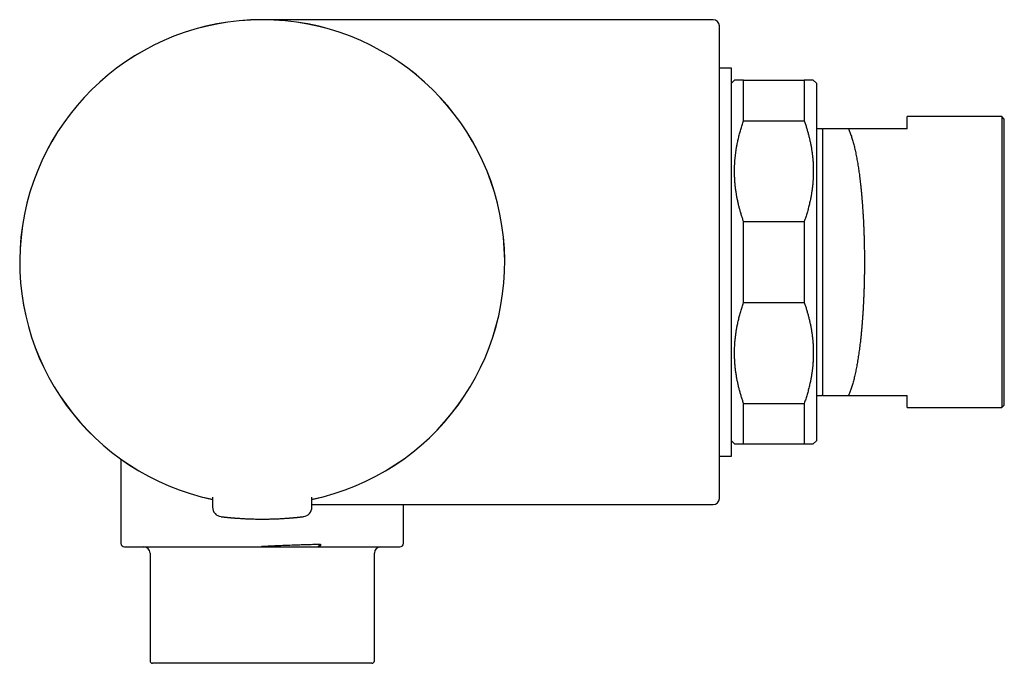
# Model space of a CAD drawing. Header units: millimetres. Extents: x 8 to 674, y 12 to 318.
# Tile 1 of 8: x 27 to 108, y 265 to 318. Entities that reach past the tile are written whole.
import ezdxf

# ---------------------------------------------------------------- set-up
doc = ezdxf.new("R2010")
doc.units = ezdxf.units.MM

msp = doc.modelspace()

# ---------------------------------------------------------------- linework, layer by layer
at = {"color": 7, "linetype": 'Continuous', "lineweight": 30}
for p, q in [((66.467, 318.048), (46.901, 318.048)), ((79.901, 318.048), (67.375, 318.048)), ((84.101, 318.048), (79.9, 318.048)), ((85.601, 314.048), (84.601, 314.048)), ((85.601, 282.048), (85.601, 314.048)), ((85.851, 313.048), (85.601, 312.798)), ((86.601, 309.707), (86.601, 313.048)), ((86.601, 313.048), (91.601, 313.048)), ((91.601, 313.048), (91.601, 309.707)), ((92.601, 312.798), (92.351, 313.048)), ((86.601, 309.707), (91.601, 309.707)), ((107.901, 310.048), (100.101, 310.048)), ((100.101, 309.048), (100.101, 310.048)), ((108.101, 309.848), (107.901, 310.048)), ((107.901, 310.048), (107.901, 286.048)), ((108.101, 298.048), (108.101, 309.848)), ((93.053, 309.048), (92.601, 309.048)), ((93.053, 309.048), (93.101, 309.046)), ((100.101, 309.048), (95.254, 309.048)), ((86.601, 294.707), (86.601, 301.389)), ((86.601, 301.389), (91.601, 301.389)), ((91.601, 301.389), (91.601, 294.707)), ((108.101, 286.248), (108.101, 298.048)), ((86.601, 294.707), (91.601, 294.707)), ((92.601, 287.048), (93.053, 287.048)), ((93.101, 287.05), (93.053, 287.048)), ((95.254, 287.048), (100.101, 287.048)), ((100.101, 286.048), (100.101, 287.048)), ((86.601, 283.048), (86.601, 286.389)), ((86.601, 286.389), (91.601, 286.389)), ((91.601, 286.389), (91.601, 283.048)), ((100.101, 286.048), (107.901, 286.048)), ((107.901, 286.048), (108.101, 286.248)), ((85.601, 283.298), (85.851, 283.048)), ((86.601, 283.048), (91.601, 283.048)), ((92.351, 283.048), (92.601, 283.298)), ((34.414, 282.425), (34.43, 282.415)), ((35.251, 281.793), (35.251, 274.848)), ((84.601, 282.048), (85.601, 282.048)), ((42.797, 278.643), (42.804, 277.835)), ((50.999, 277.835), (51.006, 278.643)), ((51.001, 278.048), (68.052, 278.048)), ((58.551, 274.848), (58.551, 278.048)), ((68.393, 278.048), (79.901, 278.048)), ((79.9, 278.048), (84.101, 278.048)), ((49.609, 276.975), (49.611, 276.975)), ((51.523, 274.548), (51.713, 274.787)), ((51.523, 274.548), (51.592, 274.548)), ((37.651, 274.048), (37.651, 265.148)), ((56.151, 265.148), (56.151, 274.048)), ((55.951, 264.948), (37.851, 264.948))]:
    msp.add_line(p, q, dxfattribs=at)
for centre, radius, start, end in [((46.901, 298.048), 20, 281.83943, 258.16067), ((46.901, 298.048), 19.996, 281.84131, 258.15869), ((84.101, 317.548), 0.5, 0, 90), ((84.101, 278.548), 0.5, 270, 0), ((43.604, 277.842), 0.8, 180.5, 263.2497), ((50.199, 277.842), 0.8, 276.7503, 359.5), ((35.551, 274.848), 0.3, 180, 270), ((37.151, 274.048), 0.5, 0, 90), ((56.651, 274.048), 0.5, 90, 180), ((58.251, 274.848), 0.3, 270, 0), ((37.851, 265.148), 0.2, 180, 270), ((55.951, 265.148), 0.2, 270, 0)]:
    msp.add_arc(centre, radius, start, end, dxfattribs=at)
for points, knots in [([(79.901, 318.042), (79.753, 318.042), (79.454, 318.042), (78.999, 318.043), (78.535, 318.043), (78.06, 318.044), (77.576, 318.044), (77.083, 318.044), (76.564, 318.045), (76.019, 318.045), (75.448, 318.046), (74.867, 318.046), (74.278, 318.046), (73.668, 318.047), (73.038, 318.047), (72.388, 318.047), (71.73, 318.047), (71.066, 318.047), (70.395, 318.048), (69.677, 318.048), (68.913, 318.048), (68.102, 318.048), (67.286, 318.048), (66.74, 318.048), (66.467, 318.048)], [0, 0, 0, 0, 0.0330576, 0.0668995, 0.1014991, 0.1368297, 0.1728643, 0.2095762, 0.2469386, 0.2887564, 0.3312931, 0.3745128, 0.4183797, 0.4628579, 0.5106598, 0.5590662, 0.6080343, 0.6575212, 0.7074841, 0.75788, 0.8177728, 0.8781372, 0.9389031, 1, 1, 1, 1]), ([(79.901, 318.041), (79.901, 318.042), (79.901, 318.048), (79.901, 318.048), (79.901, 318.048)], [0, 0, 0, 0, 0.120151, 1, 1, 1, 1]), ([(84.601, 298.048), (84.601, 298.197), (84.601, 298.496), (84.601, 298.944), (84.601, 299.39), (84.601, 299.836), (84.601, 300.23), (84.601, 300.571), (84.601, 300.861), (84.601, 301.151), (84.601, 301.443), (84.601, 301.741), (84.601, 302.097), (84.601, 302.507), (84.601, 302.969), (84.601, 303.427), (84.601, 303.882), (84.601, 304.333), (84.601, 304.782), (84.601, 305.142), (84.601, 305.418), (84.601, 305.608), (84.601, 305.798), (84.601, 305.987), (84.601, 306.174), (84.601, 306.396), (84.601, 306.652), (84.601, 306.941), (84.601, 307.26), (84.601, 307.608), (84.601, 307.983), (84.601, 308.353), (84.601, 308.703), (84.601, 309.032), (84.601, 309.341), (84.601, 309.645), (84.601, 309.945), (84.601, 310.24), (84.601, 310.548), (84.601, 310.867), (84.601, 311.197), (84.601, 311.521), (84.601, 311.84), (84.601, 312.153), (84.601, 312.461), (84.601, 312.761), (84.601, 313.053), (84.601, 313.334), (84.601, 313.606), (84.601, 313.869), (84.601, 314.124), (84.601, 314.347), (84.601, 314.541), (84.601, 314.707), (84.601, 314.869), (84.601, 315.026), (84.601, 315.179), (84.601, 315.327), (84.601, 315.489), (84.601, 315.662), (84.601, 315.843), (84.601, 316.016), (84.601, 316.154), (84.601, 316.26), (84.601, 316.338), (84.601, 316.414), (84.601, 316.487), (84.601, 316.558), (84.601, 316.639), (84.601, 316.73), (84.601, 316.826), (84.601, 316.914), (84.601, 316.993), (84.601, 317.064), (84.601, 317.13), (84.601, 317.191), (84.601, 317.247), (84.601, 317.305), (84.601, 317.364), (84.601, 317.421), (84.601, 317.467), (84.601, 317.503), (84.601, 317.529), (84.601, 317.545), (84.601, 317.547), (84.601, 317.548)], [0, 0, 0, 0, 0.014641, 0.029259, 0.04386, 0.058454, 0.073047, 0.082605, 0.092169, 0.101741, 0.111322, 0.121181, 0.131344, 0.146876, 0.162389, 0.177891, 0.193392, 0.2089, 0.224426, 0.239979, 0.246724, 0.253462, 0.260194, 0.266921, 0.273644, 0.280363, 0.290917, 0.301466, 0.312014, 0.326143, 0.340283, 0.354439, 0.36862, 0.380917, 0.393194, 0.405455, 0.417704, 0.429947, 0.442188, 0.456617, 0.471057, 0.485516, 0.5, 0.514754, 0.52948, 0.544185, 0.558878, 0.573567, 0.587997, 0.602437, 0.616895, 0.631379, 0.6417, 0.652007, 0.662301, 0.672586, 0.682865, 0.69314, 0.703414, 0.717543, 0.731683, 0.74584, 0.76002, 0.76727, 0.774512, 0.781748, 0.788979, 0.796205, 0.803428, 0.814773, 0.826115, 0.837458, 0.847589, 0.857727, 0.867873, 0.87803, 0.887934, 0.897519, 0.912171, 0.926806, 0.941432, 0.956056, 0.970687, 0.985333, 1, 1, 1, 1]), ([(86.601, 313.048), (86.563, 313.048), (86.487, 313.048), (86.384, 313.048), (86.29, 313.048), (86.204, 313.048), (86.128, 313.048), (86.06, 313.048), (85.999, 313.048), (85.946, 313.048), (85.904, 313.048), (85.873, 313.048), (85.856, 313.048), (85.849, 313.048), (85.851, 313.048), (85.851, 313.048)], [0, 0, 0, 0, 0.081749, 0.162669, 0.242869, 0.322464, 0.401571, 0.480312, 0.560673, 0.649145, 0.737106, 0.824763, 0.912323, 0.999997, 1, 1, 1, 1]), ([(92.351, 313.048), (92.35, 313.048), (92.348, 313.048), (92.333, 313.048), (92.308, 313.048), (92.273, 313.048), (92.228, 313.048), (92.173, 313.048), (92.107, 313.048), (92.03, 313.048), (91.939, 313.048), (91.838, 313.048), (91.726, 313.048), (91.643, 313.048), (91.601, 313.048)], [0, 0, 0, 0, 0.079702, 0.159298, 0.238946, 0.318803, 0.399025, 0.479764, 0.559018, 0.645835, 0.733185, 0.821228, 0.910118, 1, 1, 1, 1]), ([(92.601, 312.798), (92.601, 312.797), (92.601, 312.795), (92.601, 312.777), (92.601, 312.75), (92.601, 312.711), (92.601, 312.661), (92.601, 312.6), (92.601, 312.528), (92.601, 312.443), (92.601, 312.346), (92.601, 312.236), (92.601, 312.113), (92.601, 311.979), (92.601, 311.834), (92.601, 311.679), (92.601, 311.517), (92.601, 311.346), (92.601, 311.166), (92.601, 310.975), (92.601, 310.775), (92.601, 310.565), (92.601, 310.346), (92.601, 310.114), (92.601, 309.868), (92.601, 309.609), (92.601, 309.34), (92.601, 309.062), (92.601, 308.775), (92.601, 308.484), (92.601, 308.188), (92.601, 307.89), (92.601, 307.584), (92.601, 307.271), (92.601, 306.951), (92.601, 306.625), (92.601, 306.292), (92.601, 305.947), (92.601, 305.591), (92.601, 305.222), (92.601, 304.848), (92.601, 304.468), (92.601, 304.083), (92.601, 303.699), (92.601, 303.316), (92.601, 302.936), (92.601, 302.551), (92.601, 302.164), (92.601, 301.773), (92.601, 301.379), (92.601, 300.983), (92.601, 300.578), (92.601, 300.165), (92.601, 299.743), (92.601, 299.321), (92.601, 298.897), (92.601, 298.473), (92.601, 298.19), (92.601, 298.048)], [0, 0, 0, 0, 0.0175, 0.035, 0.0525, 0.07, 0.0875, 0.105, 0.1225, 0.14, 0.158333, 0.176667, 0.195, 0.213333, 0.231667, 0.25, 0.2675, 0.285, 0.3025, 0.32, 0.3375, 0.355, 0.3725, 0.39, 0.408333, 0.426667, 0.445, 0.463333, 0.481667, 0.5, 0.5175, 0.535, 0.5525, 0.57, 0.5875, 0.605, 0.6225, 0.64, 0.658333, 0.676667, 0.695, 0.713333, 0.731667, 0.75, 0.7675, 0.785, 0.8025, 0.82, 0.8375, 0.855, 0.8725, 0.89, 0.908333, 0.926667, 0.945, 0.963333, 0.981667, 1, 1, 1, 1]), ([(86.601, 301.389), (86.568, 301.486), (86.501, 301.678), (86.41, 301.967), (86.324, 302.255), (86.246, 302.543), (86.175, 302.83), (86.111, 303.116), (86.053, 303.406), (86, 303.702), (85.955, 304.006), (85.917, 304.315), (85.888, 304.623), (85.867, 304.931), (85.854, 305.239), (85.85, 305.543), (85.854, 305.842), (85.865, 306.136), (85.884, 306.43), (85.911, 306.724), (85.946, 307.018), (85.988, 307.313), (86.037, 307.606), (86.098, 307.921), (86.172, 308.257), (86.263, 308.619), (86.364, 308.981), (86.476, 309.344), (86.559, 309.585), (86.601, 309.707)], [0, 0, 0, 0, 0.035797, 0.07127, 0.106453, 0.141386, 0.176106, 0.210655, 0.245074, 0.28033, 0.317202, 0.353888, 0.390445, 0.426935, 0.463418, 0.499955, 0.534826, 0.569645, 0.604464, 0.639336, 0.674313, 0.709447, 0.744789, 0.779354, 0.822783, 0.866483, 0.910535, 0.955016, 1, 1, 1, 1]), ([(91.601, 309.707), (91.635, 309.61), (91.701, 309.418), (91.793, 309.129), (91.878, 308.841), (91.956, 308.553), (92.027, 308.266), (92.092, 307.98), (92.15, 307.69), (92.202, 307.394), (92.247, 307.09), (92.285, 306.781), (92.315, 306.473), (92.336, 306.165), (92.348, 305.857), (92.352, 305.553), (92.349, 305.254), (92.337, 304.96), (92.318, 304.666), (92.291, 304.372), (92.257, 304.077), (92.215, 303.783), (92.165, 303.49), (92.104, 303.175), (92.03, 302.838), (91.94, 302.477), (91.838, 302.115), (91.726, 301.752), (91.643, 301.51), (91.601, 301.389)], [0, 0, 0, 0, 0.035797, 0.07127, 0.106453, 0.141386, 0.176106, 0.210655, 0.245074, 0.28033, 0.317202, 0.353888, 0.390445, 0.426935, 0.463418, 0.499955, 0.534826, 0.569645, 0.604464, 0.639336, 0.674313, 0.709447, 0.744789, 0.779354, 0.822783, 0.866483, 0.910535, 0.955016, 1, 1, 1, 1]), ([(95.254, 309.048), (95.185, 309.048), (95.046, 309.048), (94.849, 309.048), (94.661, 309.048), (94.484, 309.048), (94.318, 309.048), (94.172, 309.048), (94.047, 309.047), (93.938, 309.048), (93.835, 309.048), (93.739, 309.048), (93.647, 309.048), (93.559, 309.048), (93.479, 309.048), (93.406, 309.048), (93.341, 309.048), (93.284, 309.048), (93.235, 309.048), (93.193, 309.048), (93.156, 309.047), (93.128, 309.047), (93.109, 309.047), (93.104, 309.047), (93.101, 309.047)], [0, 0, 0, 0, 0.059602, 0.117955, 0.175102, 0.231097, 0.286, 0.339876, 0.381537, 0.422652, 0.463264, 0.50342, 0.544459, 0.586475, 0.627969, 0.66902, 0.709712, 0.750133, 0.789425, 0.826806, 0.870439, 0.91375, 0.956887, 1, 1, 1, 1]), ([(93.101, 309.047), (93.101, 309.044), (93.101, 309.037), (93.101, 309.015), (93.101, 308.982), (93.101, 308.939), (93.101, 308.885), (93.101, 308.821), (93.101, 308.748), (93.101, 308.669), (93.101, 308.583), (93.101, 308.488), (93.101, 308.385), (93.101, 308.274), (93.101, 308.15), (93.101, 308.014), (93.101, 307.865), (93.101, 307.706), (93.101, 307.538), (93.101, 307.36), (93.101, 307.174), (93.101, 306.984), (93.101, 306.792), (93.101, 306.598), (93.101, 306.398), (93.101, 306.191), (93.101, 305.977), (93.101, 305.75), (93.101, 305.509), (93.101, 305.255), (93.101, 304.993), (93.101, 304.725), (93.101, 304.45), (93.101, 304.169), (93.101, 303.89), (93.101, 303.614), (93.101, 303.342), (93.101, 303.065), (93.101, 302.785), (93.101, 302.5), (93.101, 302.203), (93.101, 301.894), (93.101, 301.572), (93.101, 301.247), (93.101, 300.919), (93.101, 300.587), (93.101, 300.254), (93.101, 299.928), (93.101, 299.609), (93.101, 299.298), (93.101, 298.987), (93.101, 298.674), (93.101, 298.361), (93.101, 298.039), (93.101, 297.707), (93.101, 297.366), (93.101, 297.025), (93.101, 296.685), (93.101, 296.347), (93.101, 296.01), (93.101, 295.685), (93.101, 295.371), (93.101, 295.068), (93.101, 294.768), (93.101, 294.471), (93.101, 294.176), (93.101, 293.876), (93.101, 293.57), (93.101, 293.26), (93.101, 292.955), (93.101, 292.655), (93.101, 292.36), (93.101, 292.07), (93.101, 291.794), (93.101, 291.531), (93.101, 291.282), (93.101, 291.038), (93.101, 290.799), (93.101, 290.567), (93.101, 290.333), (93.101, 290.1), (93.101, 289.867), (93.101, 289.643), (93.101, 289.427), (93.101, 289.219), (93.101, 289.019), (93.101, 288.834), (93.101, 288.661), (93.101, 288.502), (93.101, 288.35), (93.101, 288.206), (93.101, 288.07), (93.101, 287.938), (93.101, 287.812), (93.101, 287.692), (93.101, 287.581), (93.101, 287.481), (93.101, 287.391), (93.101, 287.311), (93.101, 287.244), (93.101, 287.188), (93.101, 287.142), (93.101, 287.105), (93.101, 287.077), (93.101, 287.058), (93.101, 287.052), (93.101, 287.049)], [0, 0, 0, 0, 0.01, 0.02, 0.03, 0.04, 0.05, 0.06, 0.07, 0.079167, 0.088334, 0.0975, 0.106667, 0.115834, 0.125001, 0.135001, 0.145001, 0.155001, 0.165001, 0.175001, 0.185001, 0.195001, 0.204167, 0.213334, 0.222501, 0.231667, 0.240834, 0.250001, 0.260001, 0.270001, 0.280001, 0.290001, 0.300001, 0.310001, 0.320001, 0.329168, 0.338334, 0.347501, 0.356668, 0.365834, 0.375001, 0.385001, 0.395001, 0.405001, 0.415001, 0.425001, 0.435001, 0.445001, 0.454168, 0.463334, 0.472501, 0.481668, 0.490835, 0.500001, 0.510001, 0.520001, 0.530001, 0.540001, 0.550001, 0.560001, 0.570001, 0.579168, 0.588334, 0.597501, 0.606668, 0.615834, 0.625001, 0.635001, 0.645001, 0.655001, 0.665001, 0.675001, 0.685001, 0.695001, 0.704168, 0.713334, 0.722501, 0.731668, 0.740834, 0.750001, 0.760001, 0.770001, 0.780001, 0.790001, 0.800001, 0.810001, 0.820001, 0.829167, 0.838334, 0.847501, 0.856667, 0.865834, 0.875001, 0.885, 0.895, 0.905, 0.915, 0.925, 0.935, 0.945, 0.954167, 0.963333, 0.9725, 0.981667, 0.990833, 1, 1, 1, 1]), ([(95.254, 309.048), (95.274, 309.002), (95.314, 308.911), (95.373, 308.763), (95.43, 308.609), (95.486, 308.446), (95.54, 308.277), (95.592, 308.103), (95.641, 307.926), (95.688, 307.747), (95.734, 307.562), (95.779, 307.372), (95.823, 307.172), (95.867, 306.963), (95.91, 306.743), (95.952, 306.519), (95.992, 306.289), (96.031, 306.055), (96.067, 305.825), (96.1, 305.601), (96.131, 305.383), (96.154, 305.207), (96.172, 305.074), (96.183, 304.986), (96.194, 304.897), (96.204, 304.808), (96.215, 304.719), (96.233, 304.568), (96.257, 304.354), (96.286, 304.074), (96.314, 303.789), (96.34, 303.5), (96.365, 303.208), (96.388, 302.918), (96.41, 302.631), (96.429, 302.346), (96.447, 302.059), (96.464, 301.77), (96.48, 301.473), (96.495, 301.168), (96.509, 300.856), (96.521, 300.541), (96.532, 300.226), (96.541, 299.909), (96.548, 299.597), (96.555, 299.291), (96.559, 298.99), (96.563, 298.689), (96.565, 298.388), (96.565, 298.08), (96.565, 297.765), (96.563, 297.443), (96.559, 297.121), (96.554, 296.799), (96.548, 296.478), (96.54, 296.165), (96.531, 295.858), (96.521, 295.558), (96.509, 295.26), (96.496, 294.964), (96.482, 294.663), (96.466, 294.358), (96.448, 294.05), (96.429, 293.745), (96.408, 293.442), (96.386, 293.143), (96.365, 292.887), (96.347, 292.674), (96.332, 292.503), (96.316, 292.333), (96.3, 292.164), (96.283, 291.997), (96.266, 291.831), (96.248, 291.667), (96.226, 291.47), (96.199, 291.243), (96.167, 290.985), (96.134, 290.732), (96.098, 290.483), (96.062, 290.238), (96.025, 290.003), (95.987, 289.776), (95.948, 289.559), (95.909, 289.346), (95.868, 289.138), (95.825, 288.931), (95.779, 288.725), (95.731, 288.522), (95.682, 288.325), (95.632, 288.135), (95.58, 287.952), (95.527, 287.779), (95.474, 287.616), (95.421, 287.463), (95.367, 287.317), (95.311, 287.178), (95.273, 287.091), (95.254, 287.048)], [0, 0, 0, 0, 0.0122261, 0.0243998, 0.0365214, 0.0485908, 0.0606084, 0.0725742, 0.0838091, 0.0949982, 0.1061418, 0.1172399, 0.1282926, 0.1399659, 0.1515885, 0.1631606, 0.1746824, 0.1861542, 0.197576, 0.207586, 0.2175577, 0.2274911, 0.2313831, 0.2352692, 0.2391495, 0.2430239, 0.2468925, 0.2507552, 0.2625022, 0.2742301, 0.2859392, 0.2976295, 0.3093015, 0.3209552, 0.3319266, 0.3428822, 0.3538222, 0.3647467, 0.3756561, 0.3872101, 0.3987475, 0.4102685, 0.4217733, 0.433262, 0.4447351, 0.4555384, 0.4663281, 0.4771044, 0.4878676, 0.4986178, 0.5101177, 0.521628, 0.5331487, 0.5446801, 0.5562225, 0.5677761, 0.57868, 0.5895942, 0.600519, 0.6114546, 0.6224011, 0.6340232, 0.645658, 0.6573059, 0.668967, 0.6806415, 0.6923298, 0.6992241, 0.7061234, 0.7130275, 0.7199367, 0.7268508, 0.7337701, 0.7406944, 0.7476239, 0.7588839, 0.7701933, 0.7815524, 0.7929613, 0.8044204, 0.8159296, 0.8268275, 0.8377703, 0.8487582, 0.8597915, 0.8708702, 0.88267, 0.8945214, 0.9064243, 0.9183791, 0.9303857, 0.9424445, 0.9538622, 0.9653264, 0.9768374, 0.9883952, 1, 1, 1, 1]), ([(84.601, 278.548), (84.601, 278.549), (84.601, 278.551), (84.601, 278.567), (84.601, 278.592), (84.601, 278.628), (84.601, 278.669), (84.601, 278.711), (84.601, 278.751), (84.601, 278.796), (84.601, 278.845), (84.601, 278.9), (84.601, 278.971), (84.601, 279.063), (84.601, 279.177), (84.601, 279.302), (84.601, 279.439), (84.601, 279.586), (84.601, 279.745), (84.601, 279.883), (84.601, 279.994), (84.601, 280.073), (84.601, 280.154), (84.601, 280.237), (84.601, 280.321), (84.601, 280.425), (84.601, 280.548), (84.601, 280.693), (84.601, 280.859), (84.601, 281.05), (84.601, 281.266), (84.601, 281.492), (84.601, 281.715), (84.601, 281.935), (84.601, 282.149), (84.601, 282.37), (84.601, 282.596), (84.601, 282.827), (84.601, 283.079), (84.601, 283.351), (84.601, 283.646), (84.601, 283.948), (84.601, 284.26), (84.601, 284.581), (84.601, 284.911), (84.601, 285.247), (84.601, 285.59), (84.601, 285.938), (84.601, 286.29), (84.601, 286.646), (84.601, 287.008), (84.601, 287.341), (84.601, 287.643), (84.601, 287.911), (84.601, 288.182), (84.601, 288.455), (84.601, 288.73), (84.601, 289.008), (84.601, 289.323), (84.601, 289.677), (84.601, 290.07), (84.601, 290.468), (84.601, 290.804), (84.601, 291.077), (84.601, 291.284), (84.601, 291.493), (84.601, 291.702), (84.601, 291.911), (84.601, 292.162), (84.601, 292.454), (84.601, 292.787), (84.601, 293.111), (84.601, 293.424), (84.601, 293.726), (84.601, 294.03), (84.601, 294.332), (84.601, 294.63), (84.601, 294.973), (84.601, 295.366), (84.601, 295.81), (84.601, 296.256), (84.601, 296.703), (84.601, 297.15), (84.601, 297.599), (84.601, 297.898), (84.601, 298.048)], [0, 0, 0, 0, 0.014643, 0.029262, 0.043864, 0.058458, 0.073051, 0.082609, 0.092172, 0.101743, 0.111322, 0.121181, 0.131344, 0.146876, 0.162389, 0.177891, 0.193391, 0.2089, 0.224426, 0.239979, 0.246723, 0.253462, 0.260194, 0.266921, 0.273644, 0.280363, 0.290917, 0.301466, 0.312013, 0.326143, 0.340283, 0.354439, 0.36862, 0.380917, 0.393194, 0.405455, 0.417704, 0.429947, 0.442188, 0.456617, 0.471057, 0.485516, 0.5, 0.514754, 0.52948, 0.544185, 0.558878, 0.573567, 0.587997, 0.602437, 0.616895, 0.631379, 0.6417, 0.652007, 0.662301, 0.672586, 0.682865, 0.69314, 0.703414, 0.717543, 0.731683, 0.74584, 0.76002, 0.76727, 0.774512, 0.781748, 0.788979, 0.796205, 0.803428, 0.814773, 0.826115, 0.837458, 0.847589, 0.857727, 0.867873, 0.87803, 0.887933, 0.897517, 0.912168, 0.926802, 0.941427, 0.956052, 0.970684, 0.985331, 1, 1, 1, 1]), ([(92.601, 298.048), (92.601, 297.913), (92.601, 297.642), (92.601, 297.237), (92.601, 296.833), (92.601, 296.429), (92.601, 296.027), (92.601, 295.626), (92.601, 295.227), (92.601, 294.824), (92.601, 294.417), (92.601, 294.006), (92.601, 293.6), (92.601, 293.196), (92.601, 292.797), (92.601, 292.409), (92.601, 292.03), (92.601, 291.662), (92.601, 291.299), (92.601, 290.941), (92.601, 290.589), (92.601, 290.242), (92.601, 289.9), (92.601, 289.56), (92.601, 289.221), (92.601, 288.885), (92.601, 288.556), (92.601, 288.234), (92.601, 287.921), (92.601, 287.621), (92.601, 287.334), (92.601, 287.059), (92.601, 286.793), (92.601, 286.535), (92.601, 286.286), (92.601, 286.046), (92.601, 285.814), (92.601, 285.589), (92.601, 285.37), (92.601, 285.158), (92.601, 284.957), (92.601, 284.766), (92.601, 284.587), (92.601, 284.421), (92.601, 284.269), (92.601, 284.129), (92.601, 284), (92.601, 283.882), (92.601, 283.774), (92.601, 283.677), (92.601, 283.591), (92.601, 283.515), (92.601, 283.449), (92.601, 283.394), (92.601, 283.351), (92.601, 283.32), (92.601, 283.301), (92.601, 283.299), (92.601, 283.298)], [0, 0, 0, 0, 0.0175, 0.035, 0.0525, 0.07, 0.0875, 0.105, 0.1225, 0.14, 0.158333, 0.176667, 0.195, 0.213333, 0.231667, 0.25, 0.2675, 0.285, 0.3025, 0.32, 0.3375, 0.355, 0.3725, 0.39, 0.408333, 0.426667, 0.445, 0.463333, 0.481667, 0.5, 0.5175, 0.535, 0.5525, 0.57, 0.5875, 0.605, 0.6225, 0.64, 0.658333, 0.676667, 0.695, 0.713333, 0.731667, 0.75, 0.7675, 0.785, 0.8025, 0.82, 0.8375, 0.855, 0.8725, 0.89, 0.908333, 0.926667, 0.945, 0.963333, 0.981667, 1, 1, 1, 1]), ([(86.601, 286.389), (86.568, 286.486), (86.501, 286.678), (86.41, 286.967), (86.324, 287.255), (86.246, 287.543), (86.175, 287.83), (86.111, 288.116), (86.053, 288.405), (86, 288.702), (85.955, 289.006), (85.917, 289.315), (85.888, 289.623), (85.867, 289.931), (85.854, 290.239), (85.85, 290.543), (85.854, 290.842), (85.865, 291.136), (85.884, 291.43), (85.911, 291.724), (85.946, 292.018), (85.988, 292.313), (86.037, 292.606), (86.098, 292.921), (86.172, 293.258), (86.263, 293.619), (86.364, 293.981), (86.476, 294.344), (86.559, 294.585), (86.601, 294.707)], [0, 0, 0, 0, 0.035797, 0.07127, 0.106453, 0.141386, 0.176106, 0.210655, 0.245074, 0.28033, 0.317202, 0.353888, 0.390445, 0.426935, 0.463418, 0.499955, 0.534826, 0.569645, 0.604464, 0.639336, 0.674313, 0.709447, 0.744789, 0.779354, 0.822783, 0.866483, 0.910535, 0.955016, 1, 1, 1, 1]), ([(91.601, 294.707), (91.635, 294.61), (91.701, 294.418), (91.793, 294.129), (91.878, 293.841), (91.956, 293.553), (92.027, 293.266), (92.092, 292.98), (92.15, 292.69), (92.202, 292.394), (92.247, 292.09), (92.285, 291.781), (92.315, 291.473), (92.336, 291.165), (92.348, 290.857), (92.352, 290.553), (92.349, 290.254), (92.337, 289.96), (92.318, 289.666), (92.291, 289.372), (92.257, 289.078), (92.215, 288.783), (92.165, 288.49), (92.104, 288.175), (92.03, 287.838), (91.94, 287.477), (91.838, 287.115), (91.726, 286.752), (91.643, 286.51), (91.601, 286.389)], [0, 0, 0, 0, 0.035797, 0.07127, 0.106453, 0.141386, 0.176106, 0.210655, 0.245074, 0.28033, 0.317202, 0.353888, 0.390445, 0.426935, 0.463418, 0.499955, 0.534826, 0.569645, 0.604464, 0.639336, 0.674313, 0.709447, 0.744789, 0.779354, 0.822783, 0.866483, 0.910535, 0.955016, 1, 1, 1, 1]), ([(93.102, 287.048), (93.104, 287.048), (93.108, 287.048), (93.125, 287.048), (93.149, 287.048), (93.182, 287.048), (93.223, 287.048), (93.274, 287.048), (93.336, 287.048), (93.412, 287.048), (93.501, 287.048), (93.601, 287.048), (93.709, 287.048), (93.824, 287.048), (93.947, 287.048), (94.08, 287.048), (94.222, 287.048), (94.373, 287.048), (94.532, 287.048), (94.7, 287.048), (94.876, 287.048), (95.061, 287.048), (95.189, 287.048), (95.254, 287.048)], [0, 0, 0, 0, 0.039863, 0.079669, 0.119533, 0.15957, 0.199893, 0.24187, 0.285875, 0.334645, 0.383947, 0.433922, 0.483996, 0.532226, 0.581109, 0.630725, 0.681152, 0.732457, 0.7847, 0.836978, 0.890261, 0.94459, 1, 1, 1, 1]), ([(85.851, 283.048), (85.852, 283.048), (85.854, 283.048), (85.87, 283.048), (85.895, 283.048), (85.93, 283.048), (85.975, 283.048), (86.029, 283.048), (86.095, 283.048), (86.172, 283.048), (86.263, 283.048), (86.364, 283.048), (86.476, 283.048), (86.559, 283.048), (86.601, 283.048)], [0, 0, 0, 0, 0.079702, 0.159298, 0.238946, 0.318803, 0.399025, 0.479764, 0.559018, 0.645835, 0.733185, 0.821228, 0.910118, 1, 1, 1, 1]), ([(91.601, 283.048), (91.639, 283.048), (91.715, 283.048), (91.818, 283.048), (91.913, 283.048), (91.998, 283.048), (92.074, 283.048), (92.142, 283.048), (92.203, 283.048), (92.256, 283.048), (92.299, 283.048), (92.329, 283.048), (92.346, 283.048), (92.353, 283.048), (92.351, 283.048), (92.351, 283.048)], [0, 0, 0, 0, 0.081749, 0.162669, 0.242869, 0.322464, 0.401571, 0.480312, 0.560673, 0.649145, 0.737106, 0.824763, 0.912323, 0.999997, 1, 1, 1, 1]), ([(59.092, 282.193), (59.099, 282.198), (59.113, 282.209), (59.133, 282.225), (59.149, 282.237), (59.157, 282.243), (59.159, 282.245)], [0, 0, 0, 0, 0.288635, 0.595347, 0.900796, 1, 1, 1, 1]), ([(59.216, 282.289), (59.23, 282.3), (59.25, 282.316), (59.272, 282.333), (59.286, 282.344), (59.299, 282.354), (59.312, 282.365), (59.326, 282.375), (59.338, 282.386), (59.348, 282.393), (59.352, 282.396), (59.353, 282.397)], [0, 0, 0, 0, 0.243174, 0.334795, 0.426088, 0.521858, 0.624963, 0.735411, 0.853206, 0.971001, 1, 1, 1, 1]), ([(68.052, 278.048), (68.298, 278.048), (68.789, 278.048), (69.522, 278.048), (70.249, 278.048), (70.97, 278.048), (71.679, 278.048), (72.376, 278.049), (73.061, 278.049), (73.736, 278.049), (74.369, 278.049), (74.96, 278.05), (75.509, 278.05), (76.05, 278.05), (76.582, 278.051), (77.104, 278.051), (77.608, 278.052), (78.093, 278.052), (78.559, 278.052), (79.015, 278.053), (79.461, 278.053), (79.756, 278.054), (79.901, 278.054)], [0, 0, 0, 0, 0.062311, 0.12419, 0.185577, 0.246412, 0.306634, 0.365127, 0.422915, 0.479942, 0.536149, 0.583157, 0.629499, 0.675143, 0.720053, 0.764195, 0.807534, 0.847631, 0.886954, 0.925476, 0.963168, 1, 1, 1, 1]), ([(43.51, 277.048), (43.51, 277.048), (43.512, 277.048), (43.524, 277.046), (43.544, 277.044), (43.573, 277.041), (43.609, 277.036), (43.653, 277.031), (43.706, 277.025), (43.769, 277.018), (43.844, 277.01), (43.931, 277.001), (44.028, 276.991), (44.115, 276.983), (44.174, 276.977), (44.195, 276.975)], [0, 0, 0, 0, 0.07614, 0.151752, 0.22703, 0.302171, 0.377372, 0.45283, 0.528741, 0.605296, 0.692988, 0.780127, 0.866996, 0.953883, 1, 1, 1, 1]), ([(44.192, 276.975), (44.194, 276.975), (44.2, 276.975), (44.215, 276.973), (44.234, 276.972), (44.258, 276.969), (44.287, 276.967), (44.318, 276.964), (44.349, 276.961), (44.384, 276.958), (44.423, 276.955), (44.466, 276.951), (44.505, 276.948), (44.539, 276.945), (44.567, 276.943), (44.591, 276.941), (44.607, 276.939), (44.614, 276.939)], [0, 0, 0, 0, 0.038117, 0.084847, 0.14065, 0.205783, 0.27901, 0.353249, 0.427493, 0.501741, 0.600746, 0.699759, 0.797663, 0.862385, 0.917474, 0.963187, 1, 1, 1, 1]), ([(44.488, 276.949), (44.495, 276.948), (44.509, 276.947), (44.538, 276.945), (44.572, 276.942), (44.599, 276.94), (44.612, 276.939)], [0, 0, 0, 0, 0.216612, 0.453745, 0.714217, 1, 1, 1, 1]), ([(44.612, 276.939), (44.622, 276.938), (44.679, 276.934), (44.788, 276.925), (44.939, 276.915), (45.097, 276.904), (45.261, 276.894), (45.43, 276.885), (45.605, 276.877), (45.784, 276.869), (45.965, 276.863), (46.149, 276.858), (46.334, 276.853), (46.522, 276.85), (46.711, 276.848), (46.902, 276.848), (47.093, 276.848), (47.283, 276.85), (47.471, 276.853), (47.656, 276.858), (47.84, 276.863), (48.021, 276.869), (48.2, 276.877), (48.375, 276.885), (48.544, 276.895), (48.708, 276.904), (48.866, 276.915), (49.017, 276.925), (49.127, 276.934), (49.184, 276.938), (49.195, 276.939)], [0, 0, 0, 0, 0.0084207, 0.0460353, 0.083524, 0.1210043, 0.1585941, 0.1964099, 0.2345664, 0.2726656, 0.3104954, 0.3481686, 0.3857996, 0.423503, 0.4613929, 0.4995816, 0.5377891, 0.5756956, 0.6134135, 0.6510569, 0.6887406, 0.7265791, 0.7646854, 0.8028391, 0.8406507, 0.8782345, 0.9157073, 0.9531866, 0.9907901, 1, 1, 1, 1]), ([(49.19, 276.939), (49.204, 276.94), (49.23, 276.942), (49.264, 276.945), (49.293, 276.947), (49.308, 276.948), (49.315, 276.949)], [0, 0, 0, 0, 0.285779, 0.54625, 0.783385, 1, 1, 1, 1]), ([(49.309, 276.949), (49.351, 276.952), (49.413, 276.957), (49.47, 276.963), (49.489, 276.964)], [0, 0, 0, 0, 0.67315, 1, 1, 1, 1]), ([(49.485, 276.964), (49.497, 276.965), (49.522, 276.967), (49.555, 276.97), (49.586, 276.973), (49.603, 276.975), (49.612, 276.976)], [0, 0, 0, 0, 0.2357202, 0.479845, 0.7341162, 1, 1, 1, 1]), ([(49.606, 276.975), (49.627, 276.977), (49.687, 276.983), (49.775, 276.991), (49.872, 277.001), (49.959, 277.01), (50.034, 277.018), (50.097, 277.025), (50.149, 277.031), (50.193, 277.036), (50.23, 277.041), (50.258, 277.044), (50.278, 277.046), (50.29, 277.048), (50.292, 277.048), (50.293, 277.048)], [0, 0, 0, 0, 0.048278, 0.13492, 0.22154, 0.308425, 0.395856, 0.472268, 0.548037, 0.623354, 0.698413, 0.773411, 0.848544, 0.92401, 1, 1, 1, 1]), ([(35.552, 274.548), (35.551, 274.548), (35.55, 274.548), (35.557, 274.548), (35.572, 274.548), (35.596, 274.548), (35.626, 274.548), (35.664, 274.548), (35.71, 274.548), (35.763, 274.548), (35.824, 274.548), (35.893, 274.548), (35.972, 274.548), (36.061, 274.548), (36.162, 274.548), (36.271, 274.548), (36.371, 274.548), (36.456, 274.548), (36.523, 274.548), (36.593, 274.548), (36.666, 274.548), (36.741, 274.548), (36.839, 274.548), (36.965, 274.548), (37.12, 274.548), (37.282, 274.548), (37.452, 274.548), (37.629, 274.548), (37.814, 274.548), (38.006, 274.548), (38.193, 274.548), (38.372, 274.548), (38.541, 274.548), (38.713, 274.548), (38.889, 274.548), (39.07, 274.548), (39.254, 274.548), (39.442, 274.548), (39.656, 274.548), (39.897, 274.548), (40.165, 274.548), (40.439, 274.548), (40.718, 274.548), (41.003, 274.548), (41.294, 274.548), (41.59, 274.548), (41.892, 274.548), (42.199, 274.548), (42.51, 274.548), (42.824, 274.548), (43.142, 274.548), (43.464, 274.548), (43.786, 274.548), (44.107, 274.548), (44.426, 274.548), (44.746, 274.548), (45.017, 274.548), (45.238, 274.548), (45.408, 274.548), (45.578, 274.548), (45.749, 274.548), (45.92, 274.548), (46.142, 274.548), (46.415, 274.548), (46.738, 274.548), (47.06, 274.548), (47.383, 274.548), (47.705, 274.548), (48.027, 274.548), (48.241, 274.548), (48.348, 274.548)], [0, 0, 0, 0, 0.002449, 0.020013, 0.037618, 0.053013, 0.068379, 0.083726, 0.099063, 0.114402, 0.129754, 0.145128, 0.160535, 0.177406, 0.194244, 0.211062, 0.227874, 0.236683, 0.245496, 0.254316, 0.263143, 0.271981, 0.28083, 0.297105, 0.31335, 0.329577, 0.3458, 0.36203, 0.37828, 0.394562, 0.411184, 0.424264, 0.437329, 0.450386, 0.463442, 0.476502, 0.489574, 0.502664, 0.515778, 0.533285, 0.550755, 0.568204, 0.585648, 0.603102, 0.620581, 0.638101, 0.655737, 0.673334, 0.690911, 0.708481, 0.726062, 0.743668, 0.761316, 0.778349, 0.795348, 0.812327, 0.829299, 0.838192, 0.84709, 0.855993, 0.864905, 0.873828, 0.882763, 0.899542, 0.916288, 0.933014, 0.949735, 0.966464, 0.983214, 1, 1, 1, 1]), ([(48.348, 274.548), (48.236, 274.548), (48.026, 274.548), (47.732, 274.55), (47.48, 274.552), (47.27, 274.555), (47.104, 274.56), (47, 274.564), (46.944, 274.567), (46.918, 274.569), (46.892, 274.571), (46.868, 274.575), (46.853, 274.577), (46.847, 274.583), (46.859, 274.588), (46.876, 274.591), (46.892, 274.594), (46.901, 274.595)], [0, 0, 0, 0, 0.2150493, 0.402882, 0.5634226, 0.6966049, 0.8023805, 0.8807431, 0.8959296, 0.9094754, 0.9314108, 0.9471629, 0.9570629, 0.9626433, 0.9695605, 0.9817445, 1, 1, 1, 1]), ([(46.901, 274.595), (46.908, 274.596), (46.95, 274.601), (47.044, 274.61), (47.278, 274.626), (47.688, 274.647), (48.285, 274.673), (49.01, 274.7), (49.667, 274.723), (50.241, 274.741), (50.708, 274.756), (51.205, 274.771), (51.54, 274.782), (51.713, 274.787)], [0, 0, 0, 0, 0.004474, 0.026242, 0.057192, 0.146615, 0.275142, 0.419056, 0.58958, 0.680434, 0.779122, 0.885644, 1, 1, 1, 1]), ([(51.713, 274.787), (51.707, 274.719), (51.692, 274.659), (51.648, 274.572), (51.62, 274.548), (51.592, 274.548)], [0, 0, 0, 0, 0.5, 0.5, 1, 1, 1, 1]), ([(51.592, 274.548), (51.669, 274.548), (51.824, 274.548), (52.054, 274.548), (52.28, 274.548), (52.504, 274.548), (52.725, 274.548), (52.943, 274.548), (53.162, 274.548), (53.372, 274.548), (53.575, 274.548), (53.767, 274.548), (53.957, 274.548), (54.143, 274.548), (54.326, 274.548), (54.506, 274.548), (54.701, 274.548), (54.91, 274.548), (55.13, 274.548), (55.344, 274.548), (55.551, 274.548), (55.751, 274.548), (55.946, 274.548), (56.141, 274.548), (56.335, 274.548), (56.526, 274.548), (56.708, 274.548), (56.88, 274.548), (57.038, 274.548), (57.183, 274.548), (57.314, 274.548), (57.437, 274.548), (57.552, 274.548), (57.658, 274.548), (57.756, 274.548), (57.838, 274.548), (57.907, 274.548), (57.965, 274.548), (58.018, 274.548), (58.065, 274.548), (58.107, 274.548), (58.144, 274.548), (58.177, 274.548), (58.207, 274.548), (58.23, 274.548), (58.244, 274.548), (58.251, 274.548), (58.251, 274.548), (58.251, 274.548)], [0, 0, 0, 0, 0.019725, 0.039425, 0.059111, 0.078793, 0.098481, 0.118185, 0.137915, 0.158394, 0.176872, 0.195336, 0.213793, 0.232253, 0.250724, 0.269213, 0.28773, 0.311991, 0.336216, 0.360425, 0.384635, 0.408866, 0.433135, 0.457694, 0.484762, 0.511804, 0.538847, 0.565917, 0.593041, 0.617679, 0.64228, 0.666863, 0.691448, 0.716054, 0.7407, 0.765071, 0.784113, 0.80314, 0.82216, 0.841182, 0.860216, 0.87927, 0.898354, 0.921423, 0.944461, 0.967484, 0.990508, 1, 1, 1, 1])]:
    msp.add_open_spline(points, degree=3, knots=knots, dxfattribs=at)
msp.add_open_spline([(48.348, 274.548), (49.46, 274.548), (50.519, 274.548), (51.523, 274.548)], degree=3, dxfattribs=at)

doc.saveas('drawing.dxf')
